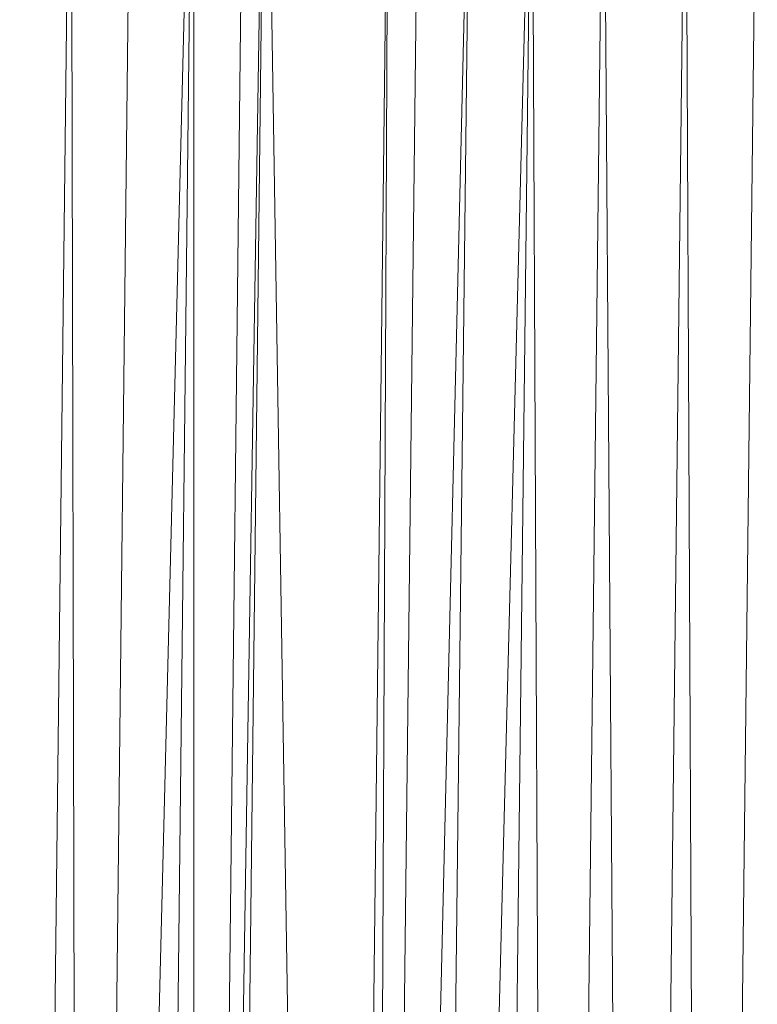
# Model space of a CAD drawing. Header units: metres. Extents: x 391.1 to 427.5, y 12.7 to 28.4.
# Tile 14 of 241: x 408.3684 to 408.417, y 14.7846 to 14.8494. Entities that reach past the tile are written whole.
import ezdxf

# ---------------------------------------------------------------- set-up
doc = ezdxf.new("R2010")
doc.units = ezdxf.units.M
doc.layers.add('02_MOBILIARIO', color=7, linetype='Continuous', lineweight=18)

# ---------------------------------------------------------------- blocks, each defined once
blk = doc.blocks.new('Family - Plats de dutxa PS-1-153583-01_TEL_PS1')
at = {"layer": '02_MOBILIARIO', "color": 253, "true_color": 0xaaaaaa}
for p, q in [((0.064997, 0.400261), (0.068368, 0.694699)), ((0.064997, 0.400261), (0.068368, 0.694699)), ((0.068368, 0.694699), (0.069042, 0.400261)), ((0.069042, 0.400261), (0.068368, 0.694699)), ((0.072413, 0.694699), (0.069042, 0.400261)), ((0.069042, 0.400261), (0.076458, 0.694699)), ((0.076458, 0.694699), (0.069042, 0.400261)), ((0.069042, 0.400261), (0.072413, 0.694699)), ((0.076458, 0.694699), (0.073087, 0.400261)), ((0.073087, 0.400261), (0.076458, 0.694699)), ((0.076458, 0.694699), (0.076458, 0.400261)), ((0.079828, 0.694699), (0.076458, 0.400261)), ((0.076458, 0.400261), (0.076458, 0.694699)), ((0.076458, 0.400261), (0.081177, 0.694699)), ((0.081177, 0.694699), (0.076458, 0.400261)), ((0.076458, 0.400261), (0.079828, 0.694699)), ((0.081177, 0.694699), (0.077806, 0.400261)), ((0.077806, 0.400261), (0.081177, 0.694699)), ((0.081177, 0.694699), (0.085896, 0.400261)), ((0.085896, 0.400261), (0.081177, 0.694699)), ((0.089267, 0.687283), (0.085896, 0.400261)), ((0.085896, 0.400261), (0.089267, 0.687283)), ((0.089267, 0.687283), (0.087918, 0.400261)), ((0.091289, 0.687283), (0.087918, 0.400261)), ((0.087918, 0.400261), (0.089267, 0.687283)), ((0.087918, 0.400261), (0.09466, 0.687283)), ((0.09466, 0.687283), (0.087918, 0.400261)), ((0.087918, 0.400261), (0.091289, 0.687283)), ((0.09466, 0.687283), (0.091289, 0.400261)), ((0.091289, 0.400261), (0.098705, 0.687283)), ((0.098705, 0.687283), (0.091289, 0.400261)), ((0.091289, 0.400261), (0.09466, 0.687283)), ((0.098705, 0.687283), (0.095334, 0.400261)), ((0.095334, 0.400261), (0.098705, 0.687283)), ((0.098705, 0.687283), (0.100053, 0.400261)), ((0.100053, 0.400261), (0.098705, 0.687283)), ((0.103424, 0.687283), (0.100053, 0.400261)), ((0.100053, 0.400261), (0.103424, 0.687283)), ((0.103424, 0.687283), (0.105446, 0.400261)), ((0.105446, 0.400261), (0.103424, 0.687283)), ((0.108817, 0.687283), (0.105446, 0.400261)), ((0.105446, 0.400261), (0.108817, 0.687283)), ((0.108817, 0.687283), (0.110165, 0.400261)), ((0.110165, 0.400261), (0.108817, 0.687283)), ((0.110165, 0.400261), (0.113536, 0.687283)), ((0.113536, 0.687283), (0.110165, 0.400261))]:
    blk.add_line(p, q, dxfattribs=at)
blk = doc.blocks.new('LONDR55-XX_ZZ-ARQ-CAA-M3D-Londres55_ifc-1-01_TEL_PS1')
at = {"layer": '02_MOBILIARIO', "color": 253, "lineweight": 18, "true_color": 0xaaaaaa}
blk.add_blockref('Family - Plats de dutxa PS-1-153583-01_TEL_PS1', (408.303442, 14.180351), dxfattribs=at)

msp = doc.modelspace()

# ---------------------------------------------------------------- block references
at = {"lineweight": 5}
msp.add_blockref('LONDR55-XX_ZZ-ARQ-CAA-M3D-Londres55_ifc-1-01_TEL_PS1', (0, 0), dxfattribs=at)

doc.saveas('drawing.dxf')
